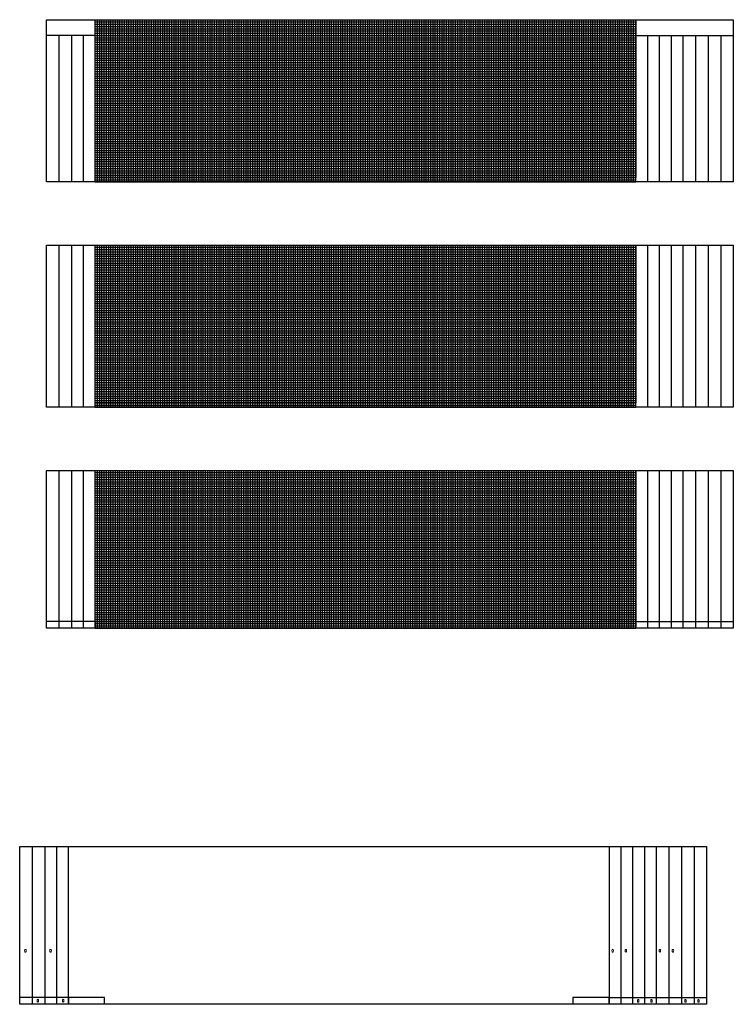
# Model space of a CAD drawing. Header units: feet. Extents: x 2245861 to 2246835, y 596730 to 597616.
# Tile 30 of 30: x 2246676 to 2246835, y 597030 to 597248. Entities that reach past the tile are written whole.
import ezdxf
from ezdxf.enums import TextEntityAlignment as Align

# ---------------------------------------------------------------- set-up
doc = ezdxf.new("R2010")
doc.units = ezdxf.units.FT
doc.header["$MEASUREMENT"] = 0
doc.layers.add('SC_Scratch1', color=7, linetype='Continuous', plot=False)
for name, color, linetype in [('SH_Major_Grid_Line', 254, 'Continuous'), ('SH_Minor_Grid_Line', 252, 'Continuous'), ('XS_P_Annotation', 7, 'Continuous')]:
    doc.layers.add(name, color=color, linetype=linetype)
doc.styles.add('L120', font='romans.shx', dxfattribs={"width": 0.8, "oblique": 10, "height": 0.12})

# ---------------------------------------------------------------- blocks, each defined once
blk = doc.blocks.new('A$C5DA4494C')
at = {"layer": 'SC_Scratch1', "color": 3}
for points in [[(0, 35), (152.5, 35), (152.5, 0), (130.83, 0), (130.83, 1.5), (122.83, 1.5), (122.83, 0), (18.83, 0), (18.83, 1.5), (10.83, 1.5), (10.83, 0), (0, 0)], [(10.83, 35), (130.83, 35), (130.83, 0), (10.83, 0)]]:
    blk.add_lwpolyline(points, close=True, dxfattribs=at)
for points in [[(2.79, 35), (2.79, 0)], [(5.59, 35), (5.59, 0)], [(8.21, 35), (8.21, 0)], [(133.45, 35), (133.45, 0)], [(136.07, 35), (136.07, 0)], [(138.69, 35), (138.69, 0)], [(141.31, 35), (141.31, 0)], [(144.11, 35), (144.11, 0)], [(146.91, 35), (146.91, 0)], [(149.71, 35), (149.71, 0)], [(10.83, 1.5), (0, 1.5)], [(130.83, 1.5), (152.5, 1.5)]]:
    blk.add_lwpolyline(points, dxfattribs=at)
blk = doc.blocks.new('A$C10830057')
at = {"layer": 'SC_Scratch1', "color": 1}
for points in [[(0, 36), (152.5, 36), (152.5, 0), (0, 0)], [(10.83, 36), (130.83, 36), (130.83, 1), (10.83, 1)]]:
    blk.add_lwpolyline(points, close=True, dxfattribs=at)
for points in [[(10.83, 32.5), (0, 32.5)], [(2.79, 32.5), (2.79, 0)], [(5.59, 32.5), (5.59, 0)], [(8.21, 32.5), (8.21, 0)], [(130.83, 32.5), (152.5, 32.5)], [(133.45, 32.5), (133.45, 0)], [(136.07, 32.5), (136.07, 0)], [(138.69, 32.5), (138.69, 0)], [(141.31, 32.5), (141.31, 0)], [(144.11, 32.5), (144.11, 0)], [(146.91, 32.5), (146.91, 0)], [(149.71, 32.5), (149.71, 0)]]:
    blk.add_lwpolyline(points, dxfattribs=at)
blk = doc.blocks.new('A$C550771D2')
at = {"layer": 'SC_Scratch1', "color": 2}
for points in [[(0, 36), (152.5, 36), (152.5, 0), (0, 0)], [(10.83, 36), (130.83, 36), (130.83, 1), (10.83, 1)]]:
    blk.add_lwpolyline(points, close=True, dxfattribs=at)
for points in [[(2.79, 36), (2.79, 0)], [(5.59, 36), (5.59, 0)], [(8.21, 36), (8.21, 0)], [(133.45, 36), (133.45, 0)], [(136.07, 36), (136.07, 0)], [(138.69, 36), (138.69, 0)], [(141.31, 36), (141.31, 0)], [(144.11, 36), (144.11, 0)], [(146.91, 36), (146.91, 0)], [(149.71, 36), (149.71, 0)]]:
    blk.add_lwpolyline(points, dxfattribs=at)

msp = doc.modelspace()

# ---------------------------------------------------------------- linework, layer by layer
at = {"layer": 'SH_Major_Grid_Line', "color": 254, "linetype": 'Continuous', "lineweight": -3}
for p, q in [((2246693, 597248.13), (2246813, 597248.13)), ((2246693, 597212.13), (2246693, 597248.13)), ((2246698, 597212.13), (2246698, 597248.13)), ((2246703, 597212.13), (2246703, 597248.13)), ((2246708, 597212.13), (2246708, 597248.13)), ((2246713, 597212.13), (2246713, 597248.13)), ((2246718, 597212.13), (2246718, 597248.13)), ((2246723, 597212.13), (2246723, 597248.13)), ((2246728, 597212.13), (2246728, 597248.13)), ((2246733, 597212.13), (2246733, 597248.13)), ((2246738, 597212.13), (2246738, 597248.13)), ((2246743, 597212.13), (2246743, 597248.13)), ((2246748, 597212.13), (2246748, 597248.13)), ((2246753, 597212.13), (2246753, 597248.13)), ((2246758, 597212.13), (2246758, 597248.13)), ((2246758, 597212.13), (2246758, 597248.13)), ((2246763, 597212.13), (2246763, 597248.13)), ((2246768, 597212.13), (2246768, 597248.13)), ((2246773, 597212.13), (2246773, 597248.13)), ((2246778, 597212.13), (2246778, 597248.13)), ((2246783, 597212.13), (2246783, 597248.13)), ((2246788, 597212.13), (2246788, 597248.13)), ((2246793, 597212.13), (2246793, 597248.13)), ((2246798, 597212.13), (2246798, 597248.13)), ((2246803, 597212.13), (2246803, 597248.13)), ((2246808, 597212.13), (2246808, 597248.13)), ((2246813, 597212.13), (2246813, 597248.13)), ((2246693, 597243.13), (2246813, 597243.13)), ((2246693, 597238.13), (2246813, 597238.13)), ((2246693, 597233.13), (2246813, 597233.13)), ((2246693, 597228.13), (2246813, 597228.13)), ((2246693, 597223.13), (2246813, 597223.13)), ((2246693, 597218.13), (2246813, 597218.13)), ((2246693, 597213.13), (2246813, 597213.13)), ((2246693, 597198.13), (2246813, 597198.13)), ((2246693, 597162.13), (2246693, 597198.13)), ((2246698, 597162.13), (2246698, 597198.13)), ((2246703, 597162.13), (2246703, 597198.13)), ((2246708, 597162.13), (2246708, 597198.13)), ((2246713, 597162.13), (2246713, 597198.13)), ((2246718, 597162.13), (2246718, 597198.13)), ((2246723, 597162.13), (2246723, 597198.13)), ((2246728, 597162.13), (2246728, 597198.13)), ((2246733, 597162.13), (2246733, 597198.13)), ((2246738, 597162.13), (2246738, 597198.13)), ((2246743, 597162.13), (2246743, 597198.13)), ((2246748, 597162.13), (2246748, 597198.13)), ((2246753, 597162.13), (2246753, 597198.13)), ((2246758, 597162.13), (2246758, 597198.13)), ((2246758, 597162.13), (2246758, 597198.13)), ((2246763, 597162.13), (2246763, 597198.13)), ((2246768, 597162.13), (2246768, 597198.13)), ((2246773, 597162.13), (2246773, 597198.13)), ((2246778, 597162.13), (2246778, 597198.13)), ((2246783, 597162.13), (2246783, 597198.13)), ((2246788, 597162.13), (2246788, 597198.13)), ((2246793, 597162.13), (2246793, 597198.13)), ((2246798, 597162.13), (2246798, 597198.13)), ((2246803, 597162.13), (2246803, 597198.13)), ((2246808, 597162.13), (2246808, 597198.13)), ((2246813, 597162.13), (2246813, 597198.13)), ((2246693, 597193.13), (2246813, 597193.13)), ((2246693, 597188.13), (2246813, 597188.13)), ((2246693, 597183.13), (2246813, 597183.13)), ((2246693, 597178.13), (2246813, 597178.13)), ((2246693, 597173.13), (2246813, 597173.13)), ((2246693, 597168.13), (2246813, 597168.13)), ((2246693, 597163.13), (2246813, 597163.13)), ((2246693, 597148.13), (2246813, 597148.13)), ((2246693, 597113.13), (2246693, 597148.13)), ((2246698, 597113.13), (2246698, 597148.13)), ((2246703, 597113.13), (2246703, 597148.13)), ((2246708, 597113.13), (2246708, 597148.13)), ((2246713, 597113.13), (2246713, 597148.13)), ((2246718, 597113.13), (2246718, 597148.13)), ((2246723, 597113.13), (2246723, 597148.13)), ((2246728, 597113.13), (2246728, 597148.13)), ((2246733, 597113.13), (2246733, 597148.13)), ((2246738, 597113.13), (2246738, 597148.13)), ((2246743, 597113.13), (2246743, 597148.13)), ((2246748, 597113.13), (2246748, 597148.13)), ((2246753, 597113.13), (2246753, 597148.13)), ((2246758, 597113.13), (2246758, 597148.13)), ((2246758, 597113.13), (2246758, 597148.13)), ((2246763, 597113.13), (2246763, 597148.13)), ((2246768, 597113.13), (2246768, 597148.13)), ((2246773, 597113.13), (2246773, 597148.13)), ((2246778, 597113.13), (2246778, 597148.13)), ((2246783, 597113.13), (2246783, 597148.13)), ((2246788, 597113.13), (2246788, 597148.13)), ((2246793, 597113.13), (2246793, 597148.13)), ((2246798, 597113.13), (2246798, 597148.13)), ((2246803, 597113.13), (2246803, 597148.13)), ((2246808, 597113.13), (2246808, 597148.13)), ((2246813, 597113.13), (2246813, 597148.13)), ((2246693, 597143.13), (2246813, 597143.13)), ((2246693, 597138.13), (2246813, 597138.13)), ((2246693, 597133.13), (2246813, 597133.13)), ((2246693, 597128.13), (2246813, 597128.13)), ((2246693, 597123.13), (2246813, 597123.13)), ((2246693, 597118.13), (2246813, 597118.13)), ((2246693, 597113.13), (2246813, 597113.13))]:
    msp.add_line(p, q, dxfattribs=at)
at = {"layer": 'SH_Minor_Grid_Line', "color": 252, "linetype": 'Continuous', "lineweight": -3}
for p, q in [((2246693, 597247.63), (2246813, 597247.63)), ((2246693, 597247.13), (2246813, 597247.13)), ((2246693, 597246.63), (2246813, 597246.63)), ((2246693.5, 597212.13), (2246693.5, 597248.13)), ((2246694, 597212.13), (2246694, 597248.13)), ((2246694.5, 597212.13), (2246694.5, 597248.13)), ((2246695, 597212.13), (2246695, 597248.13)), ((2246695.5, 597212.13), (2246695.5, 597248.13)), ((2246696, 597212.13), (2246696, 597248.13)), ((2246696.5, 597212.13), (2246696.5, 597248.13)), ((2246697, 597212.13), (2246697, 597248.13)), ((2246697.5, 597212.13), (2246697.5, 597248.13)), ((2246698.5, 597212.13), (2246698.5, 597248.13)), ((2246699, 597212.13), (2246699, 597248.13)), ((2246699.5, 597212.13), (2246699.5, 597248.13)), ((2246700, 597212.13), (2246700, 597248.13)), ((2246700.5, 597212.13), (2246700.5, 597248.13)), ((2246701, 597212.13), (2246701, 597248.13)), ((2246701.5, 597212.13), (2246701.5, 597248.13)), ((2246702, 597212.13), (2246702, 597248.13)), ((2246702.5, 597212.13), (2246702.5, 597248.13)), ((2246703.5, 597212.13), (2246703.5, 597248.13)), ((2246704, 597212.13), (2246704, 597248.13)), ((2246704.5, 597212.13), (2246704.5, 597248.13)), ((2246705, 597212.13), (2246705, 597248.13)), ((2246705.5, 597212.13), (2246705.5, 597248.13)), ((2246706, 597212.13), (2246706, 597248.13)), ((2246706.5, 597212.13), (2246706.5, 597248.13)), ((2246707, 597212.13), (2246707, 597248.13)), ((2246707.5, 597212.13), (2246707.5, 597248.13)), ((2246708.5, 597212.13), (2246708.5, 597248.13)), ((2246709, 597212.13), (2246709, 597248.13)), ((2246709.5, 597212.13), (2246709.5, 597248.13)), ((2246710, 597212.13), (2246710, 597248.13)), ((2246710.5, 597212.13), (2246710.5, 597248.13)), ((2246711, 597212.13), (2246711, 597248.13)), ((2246711.5, 597212.13), (2246711.5, 597248.13)), ((2246712, 597212.13), (2246712, 597248.13)), ((2246712.5, 597212.13), (2246712.5, 597248.13)), ((2246713.5, 597212.13), (2246713.5, 597248.13)), ((2246714, 597212.13), (2246714, 597248.13)), ((2246714.5, 597212.13), (2246714.5, 597248.13)), ((2246715, 597212.13), (2246715, 597248.13)), ((2246715.5, 597212.13), (2246715.5, 597248.13)), ((2246716, 597212.13), (2246716, 597248.13)), ((2246716.5, 597212.13), (2246716.5, 597248.13)), ((2246717, 597212.13), (2246717, 597248.13)), ((2246717.5, 597212.13), (2246717.5, 597248.13)), ((2246718.5, 597212.13), (2246718.5, 597248.13)), ((2246719, 597212.13), (2246719, 597248.13)), ((2246719.5, 597212.13), (2246719.5, 597248.13)), ((2246720, 597212.13), (2246720, 597248.13)), ((2246720.5, 597212.13), (2246720.5, 597248.13)), ((2246721, 597212.13), (2246721, 597248.13)), ((2246721.5, 597212.13), (2246721.5, 597248.13)), ((2246722, 597212.13), (2246722, 597248.13)), ((2246722.5, 597212.13), (2246722.5, 597248.13)), ((2246723.5, 597212.13), (2246723.5, 597248.13)), ((2246724, 597212.13), (2246724, 597248.13)), ((2246724.5, 597212.13), (2246724.5, 597248.13)), ((2246725, 597212.13), (2246725, 597248.13)), ((2246725.5, 597212.13), (2246725.5, 597248.13)), ((2246726, 597212.13), (2246726, 597248.13)), ((2246726.5, 597212.13), (2246726.5, 597248.13)), ((2246727, 597212.13), (2246727, 597248.13)), ((2246727.5, 597212.13), (2246727.5, 597248.13)), ((2246728.5, 597212.13), (2246728.5, 597248.13)), ((2246729, 597212.13), (2246729, 597248.13)), ((2246729.5, 597212.13), (2246729.5, 597248.13)), ((2246730, 597212.13), (2246730, 597248.13)), ((2246730.5, 597212.13), (2246730.5, 597248.13)), ((2246731, 597212.13), (2246731, 597248.13)), ((2246731.5, 597212.13), (2246731.5, 597248.13)), ((2246732, 597212.13), (2246732, 597248.13)), ((2246732.5, 597212.13), (2246732.5, 597248.13)), ((2246733.5, 597212.13), (2246733.5, 597248.13)), ((2246734, 597212.13), (2246734, 597248.13)), ((2246734.5, 597212.13), (2246734.5, 597248.13)), ((2246735, 597212.13), (2246735, 597248.13)), ((2246735.5, 597212.13), (2246735.5, 597248.13)), ((2246736, 597212.13), (2246736, 597248.13)), ((2246736.5, 597212.13), (2246736.5, 597248.13)), ((2246737, 597212.13), (2246737, 597248.13)), ((2246737.5, 597212.13), (2246737.5, 597248.13)), ((2246738.5, 597212.13), (2246738.5, 597248.13)), ((2246739, 597212.13), (2246739, 597248.13)), ((2246739.5, 597212.13), (2246739.5, 597248.13)), ((2246740, 597212.13), (2246740, 597248.13)), ((2246740.5, 597212.13), (2246740.5, 597248.13)), ((2246741, 597212.13), (2246741, 597248.13)), ((2246741.5, 597212.13), (2246741.5, 597248.13)), ((2246742, 597212.13), (2246742, 597248.13)), ((2246742.5, 597212.13), (2246742.5, 597248.13)), ((2246743.5, 597212.13), (2246743.5, 597248.13)), ((2246744, 597212.13), (2246744, 597248.13)), ((2246744.5, 597212.13), (2246744.5, 597248.13)), ((2246745, 597212.13), (2246745, 597248.13)), ((2246745.5, 597212.13), (2246745.5, 597248.13)), ((2246746, 597212.13), (2246746, 597248.13)), ((2246746.5, 597212.13), (2246746.5, 597248.13)), ((2246747, 597212.13), (2246747, 597248.13)), ((2246747.5, 597212.13), (2246747.5, 597248.13)), ((2246748.5, 597212.13), (2246748.5, 597248.13)), ((2246749, 597212.13), (2246749, 597248.13)), ((2246749.5, 597212.13), (2246749.5, 597248.13)), ((2246750, 597212.13), (2246750, 597248.13)), ((2246750.5, 597212.13), (2246750.5, 597248.13)), ((2246751, 597212.13), (2246751, 597248.13)), ((2246751.5, 597212.13), (2246751.5, 597248.13)), ((2246752, 597212.13), (2246752, 597248.13)), ((2246752.5, 597212.13), (2246752.5, 597248.13)), ((2246753.5, 597212.13), (2246753.5, 597248.13)), ((2246754, 597212.13), (2246754, 597248.13)), ((2246754.5, 597212.13), (2246754.5, 597248.13)), ((2246755, 597212.13), (2246755, 597248.13)), ((2246755.5, 597212.13), (2246755.5, 597248.13)), ((2246756, 597212.13), (2246756, 597248.13)), ((2246756.5, 597212.13), (2246756.5, 597248.13)), ((2246757, 597212.13), (2246757, 597248.13)), ((2246757.5, 597212.13), (2246757.5, 597248.13)), ((2246758.5, 597212.13), (2246758.5, 597248.13)), ((2246759, 597212.13), (2246759, 597248.13)), ((2246759.5, 597212.13), (2246759.5, 597248.13)), ((2246760, 597212.13), (2246760, 597248.13)), ((2246760.5, 597212.13), (2246760.5, 597248.13)), ((2246761, 597212.13), (2246761, 597248.13)), ((2246761.5, 597212.13), (2246761.5, 597248.13)), ((2246762, 597212.13), (2246762, 597248.13)), ((2246762.5, 597212.13), (2246762.5, 597248.13)), ((2246763.5, 597212.13), (2246763.5, 597248.13)), ((2246764, 597212.13), (2246764, 597248.13)), ((2246764.5, 597212.13), (2246764.5, 597248.13)), ((2246765, 597212.13), (2246765, 597248.13)), ((2246765.5, 597212.13), (2246765.5, 597248.13)), ((2246766, 597212.13), (2246766, 597248.13)), ((2246766.5, 597212.13), (2246766.5, 597248.13)), ((2246767, 597212.13), (2246767, 597248.13)), ((2246767.5, 597212.13), (2246767.5, 597248.13)), ((2246768.5, 597212.13), (2246768.5, 597248.13)), ((2246769, 597212.13), (2246769, 597248.13)), ((2246769.5, 597212.13), (2246769.5, 597248.13)), ((2246770, 597212.13), (2246770, 597248.13)), ((2246770.5, 597212.13), (2246770.5, 597248.13)), ((2246771, 597212.13), (2246771, 597248.13)), ((2246771.5, 597212.13), (2246771.5, 597248.13)), ((2246772, 597212.13), (2246772, 597248.13)), ((2246772.5, 597212.13), (2246772.5, 597248.13)), ((2246773.5, 597212.13), (2246773.5, 597248.13)), ((2246774, 597212.13), (2246774, 597248.13)), ((2246774.5, 597212.13), (2246774.5, 597248.13)), ((2246775, 597212.13), (2246775, 597248.13)), ((2246775.5, 597212.13), (2246775.5, 597248.13)), ((2246776, 597212.13), (2246776, 597248.13)), ((2246776.5, 597212.13), (2246776.5, 597248.13)), ((2246777, 597212.13), (2246777, 597248.13)), ((2246777.5, 597212.13), (2246777.5, 597248.13)), ((2246778.5, 597212.13), (2246778.5, 597248.13)), ((2246779, 597212.13), (2246779, 597248.13)), ((2246779.5, 597212.13), (2246779.5, 597248.13)), ((2246780, 597212.13), (2246780, 597248.13)), ((2246780.5, 597212.13), (2246780.5, 597248.13)), ((2246781, 597212.13), (2246781, 597248.13)), ((2246781.5, 597212.13), (2246781.5, 597248.13)), ((2246782, 597212.13), (2246782, 597248.13)), ((2246782.5, 597212.13), (2246782.5, 597248.13)), ((2246783.5, 597212.13), (2246783.5, 597248.13)), ((2246784, 597212.13), (2246784, 597248.13)), ((2246784.5, 597212.13), (2246784.5, 597248.13)), ((2246785, 597212.13), (2246785, 597248.13)), ((2246785.5, 597212.13), (2246785.5, 597248.13)), ((2246786, 597212.13), (2246786, 597248.13)), ((2246786.5, 597212.13), (2246786.5, 597248.13)), ((2246787, 597212.13), (2246787, 597248.13)), ((2246787.5, 597212.13), (2246787.5, 597248.13)), ((2246788.5, 597212.13), (2246788.5, 597248.13)), ((2246789, 597212.13), (2246789, 597248.13)), ((2246789.5, 597212.13), (2246789.5, 597248.13)), ((2246790, 597212.13), (2246790, 597248.13)), ((2246790.5, 597212.13), (2246790.5, 597248.13)), ((2246791, 597212.13), (2246791, 597248.13)), ((2246791.5, 597212.13), (2246791.5, 597248.13)), ((2246792, 597212.13), (2246792, 597248.13)), ((2246792.5, 597212.13), (2246792.5, 597248.13)), ((2246793.5, 597212.13), (2246793.5, 597248.13)), ((2246794, 597212.13), (2246794, 597248.13)), ((2246794.5, 597212.13), (2246794.5, 597248.13)), ((2246795, 597212.13), (2246795, 597248.13)), ((2246795.5, 597212.13), (2246795.5, 597248.13)), ((2246796, 597212.13), (2246796, 597248.13)), ((2246796.5, 597212.13), (2246796.5, 597248.13)), ((2246797, 597212.13), (2246797, 597248.13)), ((2246797.5, 597212.13), (2246797.5, 597248.13)), ((2246798.5, 597212.13), (2246798.5, 597248.13)), ((2246799, 597212.13), (2246799, 597248.13)), ((2246799.5, 597212.13), (2246799.5, 597248.13)), ((2246800, 597212.13), (2246800, 597248.13)), ((2246800.5, 597212.13), (2246800.5, 597248.13)), ((2246801, 597212.13), (2246801, 597248.13)), ((2246801.5, 597212.13), (2246801.5, 597248.13)), ((2246802, 597212.13), (2246802, 597248.13)), ((2246802.5, 597212.13), (2246802.5, 597248.13)), ((2246803.5, 597212.13), (2246803.5, 597248.13)), ((2246804, 597212.13), (2246804, 597248.13)), ((2246804.5, 597212.13), (2246804.5, 597248.13)), ((2246805, 597212.13), (2246805, 597248.13)), ((2246805.5, 597212.13), (2246805.5, 597248.13)), ((2246806, 597212.13), (2246806, 597248.13)), ((2246806.5, 597212.13), (2246806.5, 597248.13)), ((2246807, 597212.13), (2246807, 597248.13)), ((2246807.5, 597212.13), (2246807.5, 597248.13)), ((2246808.5, 597212.13), (2246808.5, 597248.13)), ((2246809, 597212.13), (2246809, 597248.13)), ((2246809.5, 597212.13), (2246809.5, 597248.13)), ((2246810, 597212.13), (2246810, 597248.13)), ((2246810.5, 597212.13), (2246810.5, 597248.13)), ((2246811, 597212.13), (2246811, 597248.13)), ((2246811.5, 597212.13), (2246811.5, 597248.13)), ((2246812, 597212.13), (2246812, 597248.13)), ((2246812.5, 597212.13), (2246812.5, 597248.13)), ((2246693, 597246.13), (2246813, 597246.13)), ((2246693, 597245.63), (2246813, 597245.63)), ((2246693, 597245.13), (2246813, 597245.13)), ((2246693, 597244.63), (2246813, 597244.63)), ((2246693, 597244.13), (2246813, 597244.13)), ((2246693, 597243.63), (2246813, 597243.63)), ((2246693, 597242.63), (2246813, 597242.63)), ((2246693, 597242.13), (2246813, 597242.13)), ((2246693, 597241.63), (2246813, 597241.63)), ((2246693, 597241.13), (2246813, 597241.13)), ((2246693, 597240.63), (2246813, 597240.63)), ((2246693, 597240.13), (2246813, 597240.13)), ((2246693, 597239.63), (2246813, 597239.63)), ((2246693, 597239.13), (2246813, 597239.13)), ((2246693, 597238.63), (2246813, 597238.63)), ((2246693, 597237.63), (2246813, 597237.63)), ((2246693, 597237.13), (2246813, 597237.13)), ((2246693, 597236.63), (2246813, 597236.63)), ((2246693, 597236.13), (2246813, 597236.13)), ((2246693, 597235.63), (2246813, 597235.63)), ((2246693, 597235.13), (2246813, 597235.13)), ((2246693, 597234.63), (2246813, 597234.63)), ((2246693, 597234.13), (2246813, 597234.13)), ((2246693, 597233.63), (2246813, 597233.63)), ((2246693, 597232.63), (2246813, 597232.63)), ((2246693, 597232.13), (2246813, 597232.13)), ((2246693, 597231.63), (2246813, 597231.63)), ((2246693, 597231.13), (2246813, 597231.13)), ((2246693, 597230.63), (2246813, 597230.63)), ((2246693, 597230.13), (2246813, 597230.13)), ((2246693, 597229.63), (2246813, 597229.63)), ((2246693, 597229.13), (2246813, 597229.13)), ((2246693, 597228.63), (2246813, 597228.63)), ((2246693, 597227.63), (2246813, 597227.63)), ((2246693, 597227.13), (2246813, 597227.13)), ((2246693, 597226.63), (2246813, 597226.63)), ((2246693, 597226.13), (2246813, 597226.13)), ((2246693, 597225.63), (2246813, 597225.63)), ((2246693, 597225.13), (2246813, 597225.13)), ((2246693, 597224.63), (2246813, 597224.63)), ((2246693, 597224.13), (2246813, 597224.13)), ((2246693, 597223.63), (2246813, 597223.63)), ((2246693, 597222.63), (2246813, 597222.63)), ((2246693, 597222.13), (2246813, 597222.13)), ((2246693, 597221.63), (2246813, 597221.63)), ((2246693, 597221.13), (2246813, 597221.13)), ((2246693, 597220.63), (2246813, 597220.63)), ((2246693, 597220.13), (2246813, 597220.13)), ((2246693, 597219.63), (2246813, 597219.63)), ((2246693, 597219.13), (2246813, 597219.13)), ((2246693, 597218.63), (2246813, 597218.63)), ((2246693, 597217.63), (2246813, 597217.63)), ((2246693, 597217.13), (2246813, 597217.13)), ((2246693, 597216.63), (2246813, 597216.63)), ((2246693, 597216.13), (2246813, 597216.13)), ((2246693, 597215.63), (2246813, 597215.63)), ((2246693, 597215.13), (2246813, 597215.13)), ((2246693, 597214.63), (2246813, 597214.63)), ((2246693, 597214.13), (2246813, 597214.13)), ((2246693, 597213.63), (2246813, 597213.63)), ((2246693, 597212.63), (2246813, 597212.63)), ((2246693, 597212.13), (2246813, 597212.13)), ((2246693, 597197.63), (2246813, 597197.63)), ((2246693, 597197.13), (2246813, 597197.13)), ((2246693, 597196.63), (2246813, 597196.63)), ((2246693.5, 597162.13), (2246693.5, 597198.13)), ((2246694, 597162.13), (2246694, 597198.13)), ((2246694.5, 597162.13), (2246694.5, 597198.13)), ((2246695, 597162.13), (2246695, 597198.13)), ((2246695.5, 597162.13), (2246695.5, 597198.13)), ((2246696, 597162.13), (2246696, 597198.13)), ((2246696.5, 597162.13), (2246696.5, 597198.13)), ((2246697, 597162.13), (2246697, 597198.13)), ((2246697.5, 597162.13), (2246697.5, 597198.13)), ((2246698.5, 597162.13), (2246698.5, 597198.13)), ((2246699, 597162.13), (2246699, 597198.13)), ((2246699.5, 597162.13), (2246699.5, 597198.13)), ((2246700, 597162.13), (2246700, 597198.13)), ((2246700.5, 597162.13), (2246700.5, 597198.13)), ((2246701, 597162.13), (2246701, 597198.13)), ((2246701.5, 597162.13), (2246701.5, 597198.13)), ((2246702, 597162.13), (2246702, 597198.13)), ((2246702.5, 597162.13), (2246702.5, 597198.13)), ((2246703.5, 597162.13), (2246703.5, 597198.13)), ((2246704, 597162.13), (2246704, 597198.13)), ((2246704.5, 597162.13), (2246704.5, 597198.13)), ((2246705, 597162.13), (2246705, 597198.13)), ((2246705.5, 597162.13), (2246705.5, 597198.13)), ((2246706, 597162.13), (2246706, 597198.13)), ((2246706.5, 597162.13), (2246706.5, 597198.13)), ((2246707, 597162.13), (2246707, 597198.13)), ((2246707.5, 597162.13), (2246707.5, 597198.13)), ((2246708.5, 597162.13), (2246708.5, 597198.13)), ((2246709, 597162.13), (2246709, 597198.13)), ((2246709.5, 597162.13), (2246709.5, 597198.13)), ((2246710, 597162.13), (2246710, 597198.13)), ((2246710.5, 597162.13), (2246710.5, 597198.13)), ((2246711, 597162.13), (2246711, 597198.13)), ((2246711.5, 597162.13), (2246711.5, 597198.13)), ((2246712, 597162.13), (2246712, 597198.13)), ((2246712.5, 597162.13), (2246712.5, 597198.13)), ((2246713.5, 597162.13), (2246713.5, 597198.13)), ((2246714, 597162.13), (2246714, 597198.13)), ((2246714.5, 597162.13), (2246714.5, 597198.13)), ((2246715, 597162.13), (2246715, 597198.13)), ((2246715.5, 597162.13), (2246715.5, 597198.13)), ((2246716, 597162.13), (2246716, 597198.13)), ((2246716.5, 597162.13), (2246716.5, 597198.13)), ((2246717, 597162.13), (2246717, 597198.13)), ((2246717.5, 597162.13), (2246717.5, 597198.13)), ((2246718.5, 597162.13), (2246718.5, 597198.13)), ((2246719, 597162.13), (2246719, 597198.13)), ((2246719.5, 597162.13), (2246719.5, 597198.13)), ((2246720, 597162.13), (2246720, 597198.13)), ((2246720.5, 597162.13), (2246720.5, 597198.13)), ((2246721, 597162.13), (2246721, 597198.13)), ((2246721.5, 597162.13), (2246721.5, 597198.13)), ((2246722, 597162.13), (2246722, 597198.13)), ((2246722.5, 597162.13), (2246722.5, 597198.13)), ((2246723.5, 597162.13), (2246723.5, 597198.13)), ((2246724, 597162.13), (2246724, 597198.13)), ((2246724.5, 597162.13), (2246724.5, 597198.13)), ((2246725, 597162.13), (2246725, 597198.13)), ((2246725.5, 597162.13), (2246725.5, 597198.13)), ((2246726, 597162.13), (2246726, 597198.13)), ((2246726.5, 597162.13), (2246726.5, 597198.13)), ((2246727, 597162.13), (2246727, 597198.13)), ((2246727.5, 597162.13), (2246727.5, 597198.13)), ((2246728.5, 597162.13), (2246728.5, 597198.13)), ((2246729, 597162.13), (2246729, 597198.13)), ((2246729.5, 597162.13), (2246729.5, 597198.13)), ((2246730, 597162.13), (2246730, 597198.13)), ((2246730.5, 597162.13), (2246730.5, 597198.13)), ((2246731, 597162.13), (2246731, 597198.13)), ((2246731.5, 597162.13), (2246731.5, 597198.13)), ((2246732, 597162.13), (2246732, 597198.13)), ((2246732.5, 597162.13), (2246732.5, 597198.13)), ((2246733.5, 597162.13), (2246733.5, 597198.13)), ((2246734, 597162.13), (2246734, 597198.13)), ((2246734.5, 597162.13), (2246734.5, 597198.13)), ((2246735, 597162.13), (2246735, 597198.13)), ((2246735.5, 597162.13), (2246735.5, 597198.13)), ((2246736, 597162.13), (2246736, 597198.13)), ((2246736.5, 597162.13), (2246736.5, 597198.13)), ((2246737, 597162.13), (2246737, 597198.13)), ((2246737.5, 597162.13), (2246737.5, 597198.13)), ((2246738.5, 597162.13), (2246738.5, 597198.13)), ((2246739, 597162.13), (2246739, 597198.13)), ((2246739.5, 597162.13), (2246739.5, 597198.13)), ((2246740, 597162.13), (2246740, 597198.13)), ((2246740.5, 597162.13), (2246740.5, 597198.13)), ((2246741, 597162.13), (2246741, 597198.13)), ((2246741.5, 597162.13), (2246741.5, 597198.13)), ((2246742, 597162.13), (2246742, 597198.13)), ((2246742.5, 597162.13), (2246742.5, 597198.13)), ((2246743.5, 597162.13), (2246743.5, 597198.13)), ((2246744, 597162.13), (2246744, 597198.13)), ((2246744.5, 597162.13), (2246744.5, 597198.13)), ((2246745, 597162.13), (2246745, 597198.13)), ((2246745.5, 597162.13), (2246745.5, 597198.13)), ((2246746, 597162.13), (2246746, 597198.13)), ((2246746.5, 597162.13), (2246746.5, 597198.13)), ((2246747, 597162.13), (2246747, 597198.13)), ((2246747.5, 597162.13), (2246747.5, 597198.13)), ((2246748.5, 597162.13), (2246748.5, 597198.13)), ((2246749, 597162.13), (2246749, 597198.13)), ((2246749.5, 597162.13), (2246749.5, 597198.13)), ((2246750, 597162.13), (2246750, 597198.13)), ((2246750.5, 597162.13), (2246750.5, 597198.13)), ((2246751, 597162.13), (2246751, 597198.13)), ((2246751.5, 597162.13), (2246751.5, 597198.13)), ((2246752, 597162.13), (2246752, 597198.13)), ((2246752.5, 597162.13), (2246752.5, 597198.13)), ((2246753.5, 597162.13), (2246753.5, 597198.13)), ((2246754, 597162.13), (2246754, 597198.13)), ((2246754.5, 597162.13), (2246754.5, 597198.13)), ((2246755, 597162.13), (2246755, 597198.13)), ((2246755.5, 597162.13), (2246755.5, 597198.13)), ((2246756, 597162.13), (2246756, 597198.13)), ((2246756.5, 597162.13), (2246756.5, 597198.13)), ((2246757, 597162.13), (2246757, 597198.13)), ((2246757.5, 597162.13), (2246757.5, 597198.13)), ((2246758.5, 597162.13), (2246758.5, 597198.13)), ((2246759, 597162.13), (2246759, 597198.13)), ((2246759.5, 597162.13), (2246759.5, 597198.13)), ((2246760, 597162.13), (2246760, 597198.13)), ((2246760.5, 597162.13), (2246760.5, 597198.13)), ((2246761, 597162.13), (2246761, 597198.13)), ((2246761.5, 597162.13), (2246761.5, 597198.13)), ((2246762, 597162.13), (2246762, 597198.13)), ((2246762.5, 597162.13), (2246762.5, 597198.13)), ((2246763.5, 597162.13), (2246763.5, 597198.13)), ((2246764, 597162.13), (2246764, 597198.13)), ((2246764.5, 597162.13), (2246764.5, 597198.13)), ((2246765, 597162.13), (2246765, 597198.13)), ((2246765.5, 597162.13), (2246765.5, 597198.13)), ((2246766, 597162.13), (2246766, 597198.13)), ((2246766.5, 597162.13), (2246766.5, 597198.13)), ((2246767, 597162.13), (2246767, 597198.13)), ((2246767.5, 597162.13), (2246767.5, 597198.13)), ((2246768.5, 597162.13), (2246768.5, 597198.13)), ((2246769, 597162.13), (2246769, 597198.13)), ((2246769.5, 597162.13), (2246769.5, 597198.13)), ((2246770, 597162.13), (2246770, 597198.13)), ((2246770.5, 597162.13), (2246770.5, 597198.13)), ((2246771, 597162.13), (2246771, 597198.13)), ((2246771.5, 597162.13), (2246771.5, 597198.13)), ((2246772, 597162.13), (2246772, 597198.13)), ((2246772.5, 597162.13), (2246772.5, 597198.13)), ((2246773.5, 597162.13), (2246773.5, 597198.13)), ((2246774, 597162.13), (2246774, 597198.13)), ((2246774.5, 597162.13), (2246774.5, 597198.13)), ((2246775, 597162.13), (2246775, 597198.13)), ((2246775.5, 597162.13), (2246775.5, 597198.13)), ((2246776, 597162.13), (2246776, 597198.13)), ((2246776.5, 597162.13), (2246776.5, 597198.13)), ((2246777, 597162.13), (2246777, 597198.13)), ((2246777.5, 597162.13), (2246777.5, 597198.13)), ((2246778.5, 597162.13), (2246778.5, 597198.13)), ((2246779, 597162.13), (2246779, 597198.13)), ((2246779.5, 597162.13), (2246779.5, 597198.13)), ((2246780, 597162.13), (2246780, 597198.13)), ((2246780.5, 597162.13), (2246780.5, 597198.13)), ((2246781, 597162.13), (2246781, 597198.13)), ((2246781.5, 597162.13), (2246781.5, 597198.13)), ((2246782, 597162.13), (2246782, 597198.13)), ((2246782.5, 597162.13), (2246782.5, 597198.13)), ((2246783.5, 597162.13), (2246783.5, 597198.13)), ((2246784, 597162.13), (2246784, 597198.13)), ((2246784.5, 597162.13), (2246784.5, 597198.13)), ((2246785, 597162.13), (2246785, 597198.13)), ((2246785.5, 597162.13), (2246785.5, 597198.13)), ((2246786, 597162.13), (2246786, 597198.13)), ((2246786.5, 597162.13), (2246786.5, 597198.13)), ((2246787, 597162.13), (2246787, 597198.13)), ((2246787.5, 597162.13), (2246787.5, 597198.13)), ((2246788.5, 597162.13), (2246788.5, 597198.13)), ((2246789, 597162.13), (2246789, 597198.13)), ((2246789.5, 597162.13), (2246789.5, 597198.13)), ((2246790, 597162.13), (2246790, 597198.13)), ((2246790.5, 597162.13), (2246790.5, 597198.13)), ((2246791, 597162.13), (2246791, 597198.13)), ((2246791.5, 597162.13), (2246791.5, 597198.13)), ((2246792, 597162.13), (2246792, 597198.13)), ((2246792.5, 597162.13), (2246792.5, 597198.13)), ((2246793.5, 597162.13), (2246793.5, 597198.13)), ((2246794, 597162.13), (2246794, 597198.13)), ((2246794.5, 597162.13), (2246794.5, 597198.13)), ((2246795, 597162.13), (2246795, 597198.13)), ((2246795.5, 597162.13), (2246795.5, 597198.13)), ((2246796, 597162.13), (2246796, 597198.13)), ((2246796.5, 597162.13), (2246796.5, 597198.13)), ((2246797, 597162.13), (2246797, 597198.13)), ((2246797.5, 597162.13), (2246797.5, 597198.13)), ((2246798.5, 597162.13), (2246798.5, 597198.13)), ((2246799, 597162.13), (2246799, 597198.13)), ((2246799.5, 597162.13), (2246799.5, 597198.13)), ((2246800, 597162.13), (2246800, 597198.13)), ((2246800.5, 597162.13), (2246800.5, 597198.13)), ((2246801, 597162.13), (2246801, 597198.13)), ((2246801.5, 597162.13), (2246801.5, 597198.13)), ((2246802, 597162.13), (2246802, 597198.13)), ((2246802.5, 597162.13), (2246802.5, 597198.13)), ((2246803.5, 597162.13), (2246803.5, 597198.13)), ((2246804, 597162.13), (2246804, 597198.13)), ((2246804.5, 597162.13), (2246804.5, 597198.13)), ((2246805, 597162.13), (2246805, 597198.13)), ((2246805.5, 597162.13), (2246805.5, 597198.13)), ((2246806, 597162.13), (2246806, 597198.13)), ((2246806.5, 597162.13), (2246806.5, 597198.13)), ((2246807, 597162.13), (2246807, 597198.13)), ((2246807.5, 597162.13), (2246807.5, 597198.13)), ((2246808.5, 597162.13), (2246808.5, 597198.13)), ((2246809, 597162.13), (2246809, 597198.13)), ((2246809.5, 597162.13), (2246809.5, 597198.13)), ((2246810, 597162.13), (2246810, 597198.13)), ((2246810.5, 597162.13), (2246810.5, 597198.13)), ((2246811, 597162.13), (2246811, 597198.13)), ((2246811.5, 597162.13), (2246811.5, 597198.13)), ((2246812, 597162.13), (2246812, 597198.13)), ((2246812.5, 597162.13), (2246812.5, 597198.13)), ((2246693, 597196.13), (2246813, 597196.13)), ((2246693, 597195.63), (2246813, 597195.63)), ((2246693, 597195.13), (2246813, 597195.13)), ((2246693, 597194.63), (2246813, 597194.63)), ((2246693, 597194.13), (2246813, 597194.13)), ((2246693, 597193.63), (2246813, 597193.63)), ((2246693, 597192.63), (2246813, 597192.63)), ((2246693, 597192.13), (2246813, 597192.13)), ((2246693, 597191.63), (2246813, 597191.63)), ((2246693, 597191.13), (2246813, 597191.13)), ((2246693, 597190.63), (2246813, 597190.63)), ((2246693, 597190.13), (2246813, 597190.13)), ((2246693, 597189.63), (2246813, 597189.63)), ((2246693, 597189.13), (2246813, 597189.13)), ((2246693, 597188.63), (2246813, 597188.63)), ((2246693, 597187.63), (2246813, 597187.63)), ((2246693, 597187.13), (2246813, 597187.13)), ((2246693, 597186.63), (2246813, 597186.63)), ((2246693, 597186.13), (2246813, 597186.13)), ((2246693, 597185.63), (2246813, 597185.63)), ((2246693, 597185.13), (2246813, 597185.13)), ((2246693, 597184.63), (2246813, 597184.63)), ((2246693, 597184.13), (2246813, 597184.13)), ((2246693, 597183.63), (2246813, 597183.63)), ((2246693, 597182.63), (2246813, 597182.63)), ((2246693, 597182.13), (2246813, 597182.13)), ((2246693, 597181.63), (2246813, 597181.63)), ((2246693, 597181.13), (2246813, 597181.13)), ((2246693, 597180.63), (2246813, 597180.63)), ((2246693, 597180.13), (2246813, 597180.13)), ((2246693, 597179.63), (2246813, 597179.63)), ((2246693, 597179.13), (2246813, 597179.13)), ((2246693, 597178.63), (2246813, 597178.63)), ((2246693, 597177.63), (2246813, 597177.63)), ((2246693, 597177.13), (2246813, 597177.13)), ((2246693, 597176.63), (2246813, 597176.63)), ((2246693, 597176.13), (2246813, 597176.13)), ((2246693, 597175.63), (2246813, 597175.63)), ((2246693, 597175.13), (2246813, 597175.13)), ((2246693, 597174.63), (2246813, 597174.63)), ((2246693, 597174.13), (2246813, 597174.13)), ((2246693, 597173.63), (2246813, 597173.63)), ((2246693, 597172.63), (2246813, 597172.63)), ((2246693, 597172.13), (2246813, 597172.13)), ((2246693, 597171.63), (2246813, 597171.63)), ((2246693, 597171.13), (2246813, 597171.13)), ((2246693, 597170.63), (2246813, 597170.63)), ((2246693, 597170.13), (2246813, 597170.13)), ((2246693, 597169.63), (2246813, 597169.63)), ((2246693, 597169.13), (2246813, 597169.13)), ((2246693, 597168.63), (2246813, 597168.63)), ((2246693, 597167.63), (2246813, 597167.63)), ((2246693, 597167.13), (2246813, 597167.13)), ((2246693, 597166.63), (2246813, 597166.63)), ((2246693, 597166.13), (2246813, 597166.13)), ((2246693, 597165.63), (2246813, 597165.63)), ((2246693, 597165.13), (2246813, 597165.13)), ((2246693, 597164.63), (2246813, 597164.63)), ((2246693, 597164.13), (2246813, 597164.13)), ((2246693, 597163.63), (2246813, 597163.63)), ((2246693, 597162.63), (2246813, 597162.63)), ((2246693, 597162.13), (2246813, 597162.13)), ((2246693, 597147.63), (2246813, 597147.63)), ((2246693, 597147.13), (2246813, 597147.13)), ((2246693, 597146.63), (2246813, 597146.63)), ((2246693, 597146.13), (2246813, 597146.13)), ((2246693.5, 597113.13), (2246693.5, 597148.13)), ((2246694, 597113.13), (2246694, 597148.13)), ((2246694.5, 597113.13), (2246694.5, 597148.13)), ((2246695, 597113.13), (2246695, 597148.13)), ((2246695.5, 597113.13), (2246695.5, 597148.13)), ((2246696, 597113.13), (2246696, 597148.13)), ((2246696.5, 597113.13), (2246696.5, 597148.13)), ((2246697, 597113.13), (2246697, 597148.13)), ((2246697.5, 597113.13), (2246697.5, 597148.13)), ((2246698.5, 597113.13), (2246698.5, 597148.13)), ((2246699, 597113.13), (2246699, 597148.13)), ((2246699.5, 597113.13), (2246699.5, 597148.13)), ((2246700, 597113.13), (2246700, 597148.13)), ((2246700.5, 597113.13), (2246700.5, 597148.13)), ((2246701, 597113.13), (2246701, 597148.13)), ((2246701.5, 597113.13), (2246701.5, 597148.13)), ((2246702, 597113.13), (2246702, 597148.13)), ((2246702.5, 597113.13), (2246702.5, 597148.13)), ((2246703.5, 597113.13), (2246703.5, 597148.13)), ((2246704, 597113.13), (2246704, 597148.13)), ((2246704.5, 597113.13), (2246704.5, 597148.13)), ((2246705, 597113.13), (2246705, 597148.13)), ((2246705.5, 597113.13), (2246705.5, 597148.13)), ((2246706, 597113.13), (2246706, 597148.13)), ((2246706.5, 597113.13), (2246706.5, 597148.13)), ((2246707, 597113.13), (2246707, 597148.13)), ((2246707.5, 597113.13), (2246707.5, 597148.13)), ((2246708.5, 597113.13), (2246708.5, 597148.13)), ((2246709, 597113.13), (2246709, 597148.13)), ((2246709.5, 597113.13), (2246709.5, 597148.13)), ((2246710, 597113.13), (2246710, 597148.13)), ((2246710.5, 597113.13), (2246710.5, 597148.13)), ((2246711, 597113.13), (2246711, 597148.13)), ((2246711.5, 597113.13), (2246711.5, 597148.13)), ((2246712, 597113.13), (2246712, 597148.13)), ((2246712.5, 597113.13), (2246712.5, 597148.13)), ((2246713.5, 597113.13), (2246713.5, 597148.13)), ((2246714, 597113.13), (2246714, 597148.13)), ((2246714.5, 597113.13), (2246714.5, 597148.13)), ((2246715, 597113.13), (2246715, 597148.13)), ((2246715.5, 597113.13), (2246715.5, 597148.13)), ((2246716, 597113.13), (2246716, 597148.13)), ((2246716.5, 597113.13), (2246716.5, 597148.13)), ((2246717, 597113.13), (2246717, 597148.13)), ((2246717.5, 597113.13), (2246717.5, 597148.13)), ((2246718.5, 597113.13), (2246718.5, 597148.13)), ((2246719, 597113.13), (2246719, 597148.13)), ((2246719.5, 597113.13), (2246719.5, 597148.13)), ((2246720, 597113.13), (2246720, 597148.13)), ((2246720.5, 597113.13), (2246720.5, 597148.13)), ((2246721, 597113.13), (2246721, 597148.13)), ((2246721.5, 597113.13), (2246721.5, 597148.13)), ((2246722, 597113.13), (2246722, 597148.13)), ((2246722.5, 597113.13), (2246722.5, 597148.13)), ((2246723.5, 597113.13), (2246723.5, 597148.13)), ((2246724, 597113.13), (2246724, 597148.13)), ((2246724.5, 597113.13), (2246724.5, 597148.13)), ((2246725, 597113.13), (2246725, 597148.13)), ((2246725.5, 597113.13), (2246725.5, 597148.13)), ((2246726, 597113.13), (2246726, 597148.13)), ((2246726.5, 597113.13), (2246726.5, 597148.13)), ((2246727, 597113.13), (2246727, 597148.13)), ((2246727.5, 597113.13), (2246727.5, 597148.13)), ((2246728.5, 597113.13), (2246728.5, 597148.13)), ((2246729, 597113.13), (2246729, 597148.13)), ((2246729.5, 597113.13), (2246729.5, 597148.13)), ((2246730, 597113.13), (2246730, 597148.13)), ((2246730.5, 597113.13), (2246730.5, 597148.13)), ((2246731, 597113.13), (2246731, 597148.13)), ((2246731.5, 597113.13), (2246731.5, 597148.13)), ((2246732, 597113.13), (2246732, 597148.13)), ((2246732.5, 597113.13), (2246732.5, 597148.13)), ((2246733.5, 597113.13), (2246733.5, 597148.13)), ((2246734, 597113.13), (2246734, 597148.13)), ((2246734.5, 597113.13), (2246734.5, 597148.13)), ((2246735, 597113.13), (2246735, 597148.13)), ((2246735.5, 597113.13), (2246735.5, 597148.13)), ((2246736, 597113.13), (2246736, 597148.13)), ((2246736.5, 597113.13), (2246736.5, 597148.13)), ((2246737, 597113.13), (2246737, 597148.13)), ((2246737.5, 597113.13), (2246737.5, 597148.13)), ((2246738.5, 597113.13), (2246738.5, 597148.13)), ((2246739, 597113.13), (2246739, 597148.13)), ((2246739.5, 597113.13), (2246739.5, 597148.13)), ((2246740, 597113.13), (2246740, 597148.13)), ((2246740.5, 597113.13), (2246740.5, 597148.13)), ((2246741, 597113.13), (2246741, 597148.13)), ((2246741.5, 597113.13), (2246741.5, 597148.13)), ((2246742, 597113.13), (2246742, 597148.13)), ((2246742.5, 597113.13), (2246742.5, 597148.13)), ((2246743.5, 597113.13), (2246743.5, 597148.13)), ((2246744, 597113.13), (2246744, 597148.13)), ((2246744.5, 597113.13), (2246744.5, 597148.13)), ((2246745, 597113.13), (2246745, 597148.13)), ((2246745.5, 597113.13), (2246745.5, 597148.13)), ((2246746, 597113.13), (2246746, 597148.13)), ((2246746.5, 597113.13), (2246746.5, 597148.13)), ((2246747, 597113.13), (2246747, 597148.13)), ((2246747.5, 597113.13), (2246747.5, 597148.13)), ((2246748.5, 597113.13), (2246748.5, 597148.13)), ((2246749, 597113.13), (2246749, 597148.13)), ((2246749.5, 597113.13), (2246749.5, 597148.13)), ((2246750, 597113.13), (2246750, 597148.13)), ((2246750.5, 597113.13), (2246750.5, 597148.13)), ((2246751, 597113.13), (2246751, 597148.13)), ((2246751.5, 597113.13), (2246751.5, 597148.13)), ((2246752, 597113.13), (2246752, 597148.13)), ((2246752.5, 597113.13), (2246752.5, 597148.13)), ((2246753.5, 597113.13), (2246753.5, 597148.13)), ((2246754, 597113.13), (2246754, 597148.13)), ((2246754.5, 597113.13), (2246754.5, 597148.13)), ((2246755, 597113.13), (2246755, 597148.13)), ((2246755.5, 597113.13), (2246755.5, 597148.13)), ((2246756, 597113.13), (2246756, 597148.13)), ((2246756.5, 597113.13), (2246756.5, 597148.13)), ((2246757, 597113.13), (2246757, 597148.13)), ((2246757.5, 597113.13), (2246757.5, 597148.13)), ((2246758.5, 597113.13), (2246758.5, 597148.13)), ((2246759, 597113.13), (2246759, 597148.13)), ((2246759.5, 597113.13), (2246759.5, 597148.13)), ((2246760, 597113.13), (2246760, 597148.13)), ((2246760.5, 597113.13), (2246760.5, 597148.13)), ((2246761, 597113.13), (2246761, 597148.13)), ((2246761.5, 597113.13), (2246761.5, 597148.13)), ((2246762, 597113.13), (2246762, 597148.13)), ((2246762.5, 597113.13), (2246762.5, 597148.13)), ((2246763.5, 597113.13), (2246763.5, 597148.13)), ((2246764, 597113.13), (2246764, 597148.13)), ((2246764.5, 597113.13), (2246764.5, 597148.13)), ((2246765, 597113.13), (2246765, 597148.13)), ((2246765.5, 597113.13), (2246765.5, 597148.13)), ((2246766, 597113.13), (2246766, 597148.13)), ((2246766.5, 597113.13), (2246766.5, 597148.13)), ((2246767, 597113.13), (2246767, 597148.13)), ((2246767.5, 597113.13), (2246767.5, 597148.13)), ((2246768.5, 597113.13), (2246768.5, 597148.13)), ((2246769, 597113.13), (2246769, 597148.13)), ((2246769.5, 597113.13), (2246769.5, 597148.13)), ((2246770, 597113.13), (2246770, 597148.13)), ((2246770.5, 597113.13), (2246770.5, 597148.13)), ((2246771, 597113.13), (2246771, 597148.13)), ((2246771.5, 597113.13), (2246771.5, 597148.13)), ((2246772, 597113.13), (2246772, 597148.13)), ((2246772.5, 597113.13), (2246772.5, 597148.13)), ((2246773.5, 597113.13), (2246773.5, 597148.13)), ((2246774, 597113.13), (2246774, 597148.13)), ((2246774.5, 597113.13), (2246774.5, 597148.13)), ((2246775, 597113.13), (2246775, 597148.13)), ((2246775.5, 597113.13), (2246775.5, 597148.13)), ((2246776, 597113.13), (2246776, 597148.13)), ((2246776.5, 597113.13), (2246776.5, 597148.13)), ((2246777, 597113.13), (2246777, 597148.13)), ((2246777.5, 597113.13), (2246777.5, 597148.13)), ((2246778.5, 597113.13), (2246778.5, 597148.13)), ((2246779, 597113.13), (2246779, 597148.13)), ((2246779.5, 597113.13), (2246779.5, 597148.13)), ((2246780, 597113.13), (2246780, 597148.13)), ((2246780.5, 597113.13), (2246780.5, 597148.13)), ((2246781, 597113.13), (2246781, 597148.13)), ((2246781.5, 597113.13), (2246781.5, 597148.13)), ((2246782, 597113.13), (2246782, 597148.13)), ((2246782.5, 597113.13), (2246782.5, 597148.13)), ((2246783.5, 597113.13), (2246783.5, 597148.13)), ((2246784, 597113.13), (2246784, 597148.13)), ((2246784.5, 597113.13), (2246784.5, 597148.13)), ((2246785, 597113.13), (2246785, 597148.13)), ((2246785.5, 597113.13), (2246785.5, 597148.13)), ((2246786, 597113.13), (2246786, 597148.13)), ((2246786.5, 597113.13), (2246786.5, 597148.13)), ((2246787, 597113.13), (2246787, 597148.13)), ((2246787.5, 597113.13), (2246787.5, 597148.13)), ((2246788.5, 597113.13), (2246788.5, 597148.13)), ((2246789, 597113.13), (2246789, 597148.13)), ((2246789.5, 597113.13), (2246789.5, 597148.13)), ((2246790, 597113.13), (2246790, 597148.13)), ((2246790.5, 597113.13), (2246790.5, 597148.13)), ((2246791, 597113.13), (2246791, 597148.13)), ((2246791.5, 597113.13), (2246791.5, 597148.13)), ((2246792, 597113.13), (2246792, 597148.13)), ((2246792.5, 597113.13), (2246792.5, 597148.13)), ((2246793.5, 597113.13), (2246793.5, 597148.13)), ((2246794, 597113.13), (2246794, 597148.13)), ((2246794.5, 597113.13), (2246794.5, 597148.13)), ((2246795, 597113.13), (2246795, 597148.13)), ((2246795.5, 597113.13), (2246795.5, 597148.13)), ((2246796, 597113.13), (2246796, 597148.13)), ((2246796.5, 597113.13), (2246796.5, 597148.13)), ((2246797, 597113.13), (2246797, 597148.13)), ((2246797.5, 597113.13), (2246797.5, 597148.13)), ((2246798.5, 597113.13), (2246798.5, 597148.13)), ((2246799, 597113.13), (2246799, 597148.13)), ((2246799.5, 597113.13), (2246799.5, 597148.13)), ((2246800, 597113.13), (2246800, 597148.13)), ((2246800.5, 597113.13), (2246800.5, 597148.13)), ((2246801, 597113.13), (2246801, 597148.13)), ((2246801.5, 597113.13), (2246801.5, 597148.13)), ((2246802, 597113.13), (2246802, 597148.13)), ((2246802.5, 597113.13), (2246802.5, 597148.13)), ((2246803.5, 597113.13), (2246803.5, 597148.13)), ((2246804, 597113.13), (2246804, 597148.13)), ((2246804.5, 597113.13), (2246804.5, 597148.13)), ((2246805, 597113.13), (2246805, 597148.13)), ((2246805.5, 597113.13), (2246805.5, 597148.13)), ((2246806, 597113.13), (2246806, 597148.13)), ((2246806.5, 597113.13), (2246806.5, 597148.13)), ((2246807, 597113.13), (2246807, 597148.13)), ((2246807.5, 597113.13), (2246807.5, 597148.13)), ((2246808.5, 597113.13), (2246808.5, 597148.13)), ((2246809, 597113.13), (2246809, 597148.13)), ((2246809.5, 597113.13), (2246809.5, 597148.13)), ((2246810, 597113.13), (2246810, 597148.13)), ((2246810.5, 597113.13), (2246810.5, 597148.13)), ((2246811, 597113.13), (2246811, 597148.13)), ((2246811.5, 597113.13), (2246811.5, 597148.13)), ((2246812, 597113.13), (2246812, 597148.13)), ((2246812.5, 597113.13), (2246812.5, 597148.13)), ((2246693, 597145.63), (2246813, 597145.63)), ((2246693, 597145.13), (2246813, 597145.13)), ((2246693, 597144.63), (2246813, 597144.63)), ((2246693, 597144.13), (2246813, 597144.13)), ((2246693, 597143.63), (2246813, 597143.63)), ((2246693, 597142.63), (2246813, 597142.63)), ((2246693, 597142.13), (2246813, 597142.13)), ((2246693, 597141.63), (2246813, 597141.63)), ((2246693, 597141.13), (2246813, 597141.13)), ((2246693, 597140.63), (2246813, 597140.63)), ((2246693, 597140.13), (2246813, 597140.13)), ((2246693, 597139.63), (2246813, 597139.63)), ((2246693, 597139.13), (2246813, 597139.13)), ((2246693, 597138.63), (2246813, 597138.63)), ((2246693, 597137.63), (2246813, 597137.63)), ((2246693, 597137.13), (2246813, 597137.13)), ((2246693, 597136.63), (2246813, 597136.63)), ((2246693, 597136.13), (2246813, 597136.13)), ((2246693, 597135.63), (2246813, 597135.63)), ((2246693, 597135.13), (2246813, 597135.13)), ((2246693, 597134.63), (2246813, 597134.63)), ((2246693, 597134.13), (2246813, 597134.13)), ((2246693, 597133.63), (2246813, 597133.63)), ((2246693, 597132.63), (2246813, 597132.63)), ((2246693, 597132.13), (2246813, 597132.13)), ((2246693, 597131.63), (2246813, 597131.63)), ((2246693, 597131.13), (2246813, 597131.13)), ((2246693, 597130.63), (2246813, 597130.63)), ((2246693, 597130.13), (2246813, 597130.13)), ((2246693, 597129.63), (2246813, 597129.63)), ((2246693, 597129.13), (2246813, 597129.13)), ((2246693, 597128.63), (2246813, 597128.63)), ((2246693, 597127.63), (2246813, 597127.63)), ((2246693, 597127.13), (2246813, 597127.13)), ((2246693, 597126.63), (2246813, 597126.63)), ((2246693, 597126.13), (2246813, 597126.13)), ((2246693, 597125.63), (2246813, 597125.63)), ((2246693, 597125.13), (2246813, 597125.13)), ((2246693, 597124.63), (2246813, 597124.63)), ((2246693, 597124.13), (2246813, 597124.13)), ((2246693, 597123.63), (2246813, 597123.63)), ((2246693, 597122.63), (2246813, 597122.63)), ((2246693, 597122.13), (2246813, 597122.13)), ((2246693, 597121.63), (2246813, 597121.63)), ((2246693, 597121.13), (2246813, 597121.13)), ((2246693, 597120.63), (2246813, 597120.63)), ((2246693, 597120.13), (2246813, 597120.13)), ((2246693, 597119.63), (2246813, 597119.63)), ((2246693, 597119.13), (2246813, 597119.13)), ((2246693, 597118.63), (2246813, 597118.63)), ((2246693, 597117.63), (2246813, 597117.63)), ((2246693, 597117.13), (2246813, 597117.13)), ((2246693, 597116.63), (2246813, 597116.63)), ((2246693, 597116.13), (2246813, 597116.13)), ((2246693, 597115.63), (2246813, 597115.63)), ((2246693, 597115.13), (2246813, 597115.13)), ((2246693, 597114.63), (2246813, 597114.63)), ((2246693, 597114.13), (2246813, 597114.13)), ((2246693, 597113.63), (2246813, 597113.63))]:
    msp.add_line(p, q, dxfattribs=at)

# ---------------------------------------------------------------- block references
at = {"layer": 'SC_Scratch1', "color": 1}
msp.add_blockref('A$C10830057', (2246682.16, 597212.13), dxfattribs=at)
at = {"layer": 'SC_Scratch1', "color": 2}
msp.add_blockref('A$C550771D2', (2246682.16, 597162.13), dxfattribs=at)
at = {"layer": 'SC_Scratch1', "color": 3}
for p in [(2246682.16, 597113.13), (2246676.24, 597029.67)]:
    msp.add_blockref('A$C5DA4494C', p, dxfattribs=at)

# ---------------------------------------------------------------- texts
at = {"layer": 'XS_P_Annotation', "color": 3, "style": 'L120', "width": 0.9}
for p in [(2246677.51, 597041.57), (2246683.11, 597041.57), (2246807.88, 597041.57), (2246810.79, 597041.57), (2246818.35, 597041.57), (2246821.26, 597041.57), (2246680.28, 597030.48), (2246685.89, 597030.48), (2246813.56, 597030.42), (2246816.48, 597030.42), (2246824.03, 597030.42), (2246826.95, 597030.42)]:
    msp.add_attdef('0', text='', height=0.6, dxfattribs=at).set_placement(p, align=Align.MIDDLE_CENTER)

doc.saveas('drawing.dxf')
